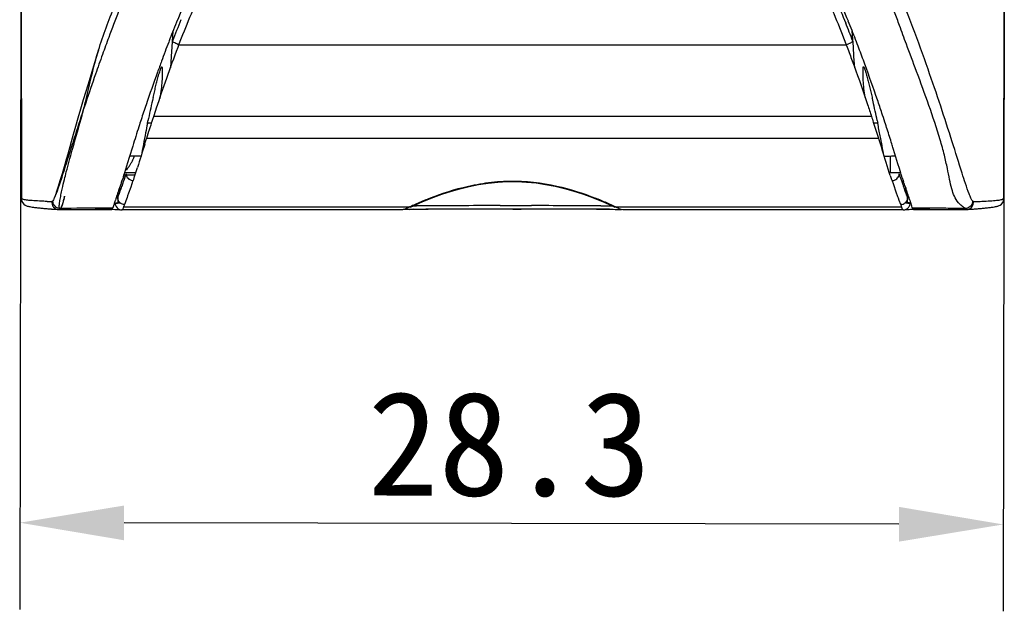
# Model space of a CAD drawing. Header units: millimetres. Extents: x 474 to 890, y 0 to 298.
# Tile 14 of 19: x 784 to 812, y 69 to 86. Entities that reach past the tile are written whole.
import ezdxf

# ---------------------------------------------------------------- set-up
doc = ezdxf.new("R2010")
doc.units = ezdxf.units.MM
doc.header["$LTSCALE"] = 23.1
doc.header["$PDMODE"] = 3
doc.header["$PDSIZE"] = 8
doc.layers.get('0').update_dxf_attribs({"linetype": 'CONTINUOUS'})
doc.layers.get('Defpoints').update_dxf_attribs({"linetype": 'CONTINUOUS'})
doc.layers.add('20_ALL_FEATURES', color=7, linetype='CONTINUOUS')
doc.layers.add('51__DRAFT_DIMS', color=7, linetype='CONTINUOUS')
doc.styles.get("Standard").update_dxf_attribs({"font": 'simfang.ttf'})
doc.dimstyles.new('DIMSTYLE_3', dxfattribs={"dimtxt": 3, "dimasz": 3, "dimexe": 2.5, "dimexo": 0.5, "dimgap": 0.75, "dimtad": 1, "dimdec": 1, "dimdsep": 46, "dimtxsty": 'STANDARD', "dimblk": '_FILLED', "dimblk1": '_FILLED', "dimblk2": '_FILLED', "dimcen": 0.09, "dimclrt": 3, "dimadec": 1, "dimazin": 2, "dimtp": 0.2, "dimtm": 0.2, "dimtfac": 1, "dimtdec": 1, "dimtofl": 0, "dimtmove": 0, "dimatfit": 3, "dimldrblk": '_FILLED', "dimfxl": 1, "dimtolj": 1, "dimarcsym": 0})

# ---------------------------------------------------------------- blocks, each defined once
blk = doc.blocks.new('_FILLED')
at = {"color": 0, "linetype": 'ByBlock'}
blk.add_solid([(0, 0), (-1, 0.1667), (-1, -0.1667)], dxfattribs=at)
blk = doc.blocks.new('*D18')
at = {"layer": '51__DRAFT_DIMS', "color": 0, "lineweight": -2}
for p, q in [((783.615, 88.371), (783.58, 68.707)), ((811.904, 88.374), (811.869, 68.657)), ((808.874, 71.162), (786.584, 71.202))]:
    blk.add_line(p, q, dxfattribs=at)
at = {"layer": 'Defpoints', "color": 0}
for p in [(783.615, 88.871), (811.905, 88.874), (783.584, 71.207)]:
    blk.add_point(p, dxfattribs=at)
at = {"layer": '51__DRAFT_DIMS', "color": 0, "linetype": 'ByBlock', "lineweight": -2, "xscale": 3, "yscale": 3, "zscale": 3}
for p, rotation in [((783.584, 71.207), 179.8993796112), ((811.874, 71.157), 359.8993796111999)]:
    blk.add_blockref('_FILLED', p, dxfattribs=dict(at, rotation=rotation))
at = {"layer": '51__DRAFT_DIMS', "color": 3, "insert": (797.674, 74.984), "char_height": 3, "attachment_point": 2, "rotation": 359.8994}
blk.add_mtext('\\A1;28.3', dxfattribs=at)

msp = doc.modelspace()

# ---------------------------------------------------------------- linework, layer by layer
at = {"layer": '20_ALL_FEATURES', "color": 7}
for p, q in [((783.617, 87.971), (783.628, 80.532)), ((811.893, 80.536), (811.903, 87.971)), ((787.879, 85.071), (787.867, 85.04)), ((785.847, 84.806), (785.765, 84.536)), ((788.135, 84.89), (788.161, 84.961)), ((807.359, 84.961), (807.386, 84.89)), ((785.765, 84.536), (785.547, 83.829)), ((785.547, 83.829), (785.409, 83.378)), ((785.409, 83.378), (785.328, 83.105)), ((785.328, 83.105), (785.253, 82.849)), ((785.253, 82.849), (785.184, 82.609)), ((787.254, 82.691), (787.27, 82.769)), ((787.259, 82.712), (787.377, 82.712)), ((808.085, 82.897), (787.436, 82.897)), ((808.146, 82.712), (808.264, 82.712)), ((808.247, 82.782), (808.264, 82.703)), ((785.184, 82.609), (785.121, 82.384)), ((787.277, 82.405), (787.299, 82.473)), ((785.121, 82.384), (784.964, 81.809)), ((787.175, 82.089), (787.221, 82.233)), ((787.221, 82.233), (787.234, 82.271)), ((787.234, 82.271), (787.277, 82.405)), ((808.287, 82.271), (808.299, 82.233)), ((808.299, 82.233), (808.345, 82.089)), ((786.833, 82.048), (786.731, 81.717)), ((808.345, 82.089), (808.392, 81.941)), ((808.758, 81.819), (808.711, 81.975)), ((784.921, 81.657), (784.882, 81.52)), ((784.964, 81.809), (784.921, 81.657)), ((786.731, 81.717), (786.684, 81.563)), ((786.745, 81.763), (786.878, 81.761)), ((808.634, 81.284), (808.634, 81.757)), ((808.846, 81.533), (808.758, 81.819)), ((784.84, 81.381), (784.8, 81.247)), ((784.882, 81.52), (784.84, 81.381)), ((786.684, 81.563), (786.594, 81.273)), ((786.895, 81.196), (786.967, 81.428)), ((808.888, 81.397), (808.846, 81.533)), ((808.929, 81.265), (808.888, 81.397)), ((784.745, 81.071), (784.677, 80.853)), ((784.8, 81.247), (784.745, 81.071)), ((786.552, 81.135), (786.513, 81.025)), ((786.59, 81.259), (786.552, 81.135)), ((786.875, 81.212), (786.552, 81.212)), ((786.561, 81.178), (786.552, 81.135)), ((786.594, 81.273), (786.59, 81.259)), ((786.598, 81.284), (786.931, 81.284)), ((786.607, 81.147), (786.612, 81.162)), ((786.612, 81.162), (786.641, 81.243)), ((786.861, 81.088), (786.885, 81.167)), ((786.885, 81.167), (786.895, 81.196)), ((808.598, 81.284), (808.922, 81.284)), ((808.626, 81.197), (808.635, 81.167)), ((808.635, 81.167), (808.66, 81.088)), ((808.879, 81.243), (808.904, 81.175)), ((808.904, 81.175), (808.913, 81.15)), ((808.913, 81.15), (808.945, 81.06)), ((808.945, 81.06), (808.976, 80.973)), ((786.452, 80.849), (786.451, 80.711)), ((808.976, 80.973), (809.006, 80.889)), ((809.069, 80.844), (809.07, 80.71)), ((783.628, 80.534), (783.628, 80.535)), ((783.628, 80.532), (783.628, 80.533)), ((795.087, 80.412), (795.276, 80.492)), ((809.104, 80.61), (809.123, 80.555)), ((811.892, 80.538), (811.892, 80.538)), ((811.892, 80.538), (811.892, 80.538)), ((811.892, 80.538), (811.892, 80.538)), ((784.498, 80.235), (784.69, 80.221)), ((784.69, 80.221), (784.704, 80.22)), ((784.704, 80.22), (786.227, 80.219)), ((785.225, 80.255), (785.059, 80.254)), ((785.907, 80.26), (785.735, 80.259)), ((786.081, 80.26), (785.907, 80.26)), ((786.26, 80.261), (786.081, 80.26)), ((786.105, 80.241), (786.183, 80.235)), ((786.293, 80.359), (786.289, 80.347)), ((786.346, 80.414), (786.4, 80.414)), ((786.363, 80.39), (786.363, 80.39)), ((786.449, 80.414), (786.4, 80.413)), ((786.5, 80.212), (786.509, 80.211)), ((786.509, 80.211), (786.522, 80.211)), ((794.55, 80.211), (786.523, 80.211)), ((786.56, 80.253), (786.566, 80.268)), ((786.591, 80.346), (786.597, 80.361)), ((794.782, 80.225), (794.87, 80.226)), ((794.821, 80.291), (794.925, 80.34)), ((794.87, 80.226), (794.978, 80.227)), ((794.925, 80.34), (795.087, 80.412)), ((794.978, 80.227), (795.019, 80.227)), ((795.019, 80.227), (795.063, 80.227)), ((795.063, 80.227), (795.109, 80.228)), ((795.267, 80.229), (795.328, 80.229)), ((800.175, 80.229), (800.425, 80.228)), ((800.425, 80.228), (800.55, 80.227)), ((800.58, 80.347), (800.699, 80.291)), ((808.997, 80.211), (800.971, 80.211)), ((808.924, 80.361), (808.928, 80.348)), ((808.928, 80.348), (808.935, 80.325)), ((808.935, 80.325), (808.946, 80.291)), ((809.104, 80.402), (809.097, 80.403)), ((809.109, 80.401), (809.104, 80.402)), ((809.174, 80.414), (809.121, 80.414)), ((809.158, 80.39), (809.158, 80.39)), ((809.434, 80.26), (809.26, 80.261)), ((809.293, 80.219), (810.816, 80.22)), ((809.606, 80.259), (809.434, 80.26)), ((809.778, 80.258), (809.606, 80.259)), ((810.459, 80.253), (810.29, 80.254)), ((810.627, 80.251), (810.459, 80.253)), ((810.794, 80.25), (810.627, 80.251)), ((810.816, 80.22), (810.83, 80.221)), ((810.83, 80.221), (811.022, 80.235)), ((811.043, 80.236), (811.194, 80.249))]:
    msp.add_line(p, q, dxfattribs=at)
at = {"layer": '20_ALL_FEATURES', "color": 4}
for p, q in [((787.989, 85.351), (787.959, 84.901)), ((807.562, 84.9), (807.532, 85.356)), ((787.959, 84.9), (787.94, 84.622)), ((788.161, 84.961), (807.359, 84.961)), ((807.58, 84.622), (807.562, 84.9)), ((787.94, 84.622), (787.918, 84.298)), ((807.603, 84.295), (807.58, 84.622)), ((787.234, 82.271), (808.287, 82.271)), ((786.839, 81.054), (786.805, 80.957)), ((808.688, 81.036), (808.681, 81.054)), ((808.715, 80.957), (808.688, 81.036)), ((786.773, 80.865), (786.713, 80.695)), ((786.805, 80.957), (786.773, 80.865)), ((808.808, 80.695), (808.715, 80.957)), ((786.4, 80.696), (786.4, 80.413)), ((786.713, 80.695), (786.686, 80.618)), ((808.835, 80.618), (808.808, 80.695)), ((808.883, 80.479), (808.86, 80.546)), ((808.924, 80.361), (808.883, 80.479)), ((809.121, 80.413), (809.12, 80.69)), ((784.476, 80.237), (784.502, 80.235)), ((784.539, 80.397), (784.501, 80.396)), ((786.345, 80.389), (786.323, 80.388)), ((786.434, 80.217), (786.5, 80.212)), ((794.779, 80.284), (786.572, 80.284)), ((786.616, 80.417), (786.597, 80.361)), ((794.888, 80.323), (794.993, 80.324)), ((794.91, 80.226), (795.077, 80.228)), ((795.077, 80.228), (795.267, 80.229)), ((797.768, 80.234), (798.004, 80.234)), ((800.298, 80.326), (800.469, 80.325)), ((800.469, 80.325), (800.616, 80.323)), ((800.616, 80.323), (800.632, 80.323)), ((808.949, 80.284), (800.742, 80.284)), ((809.199, 80.388), (809.176, 80.389)), ((811.019, 80.396), (810.983, 80.397)), ((811.018, 80.235), (811.043, 80.236))]:
    msp.add_line(p, q, dxfattribs=at)
at = {"layer": '20_ALL_FEATURES', "color": 7}
for points in [[(795.276, 80.492), (795.491, 80.577), (795.725, 80.661), (795.975, 80.743), (796.238, 80.818), (796.51, 80.885), (796.782, 80.939), (797.056, 80.98), (797.333, 81.009), (797.609, 81.023), (797.883, 81.024), (798.159, 81.011), (798.436, 80.984), (798.711, 80.944), (798.984, 80.891), (799.255, 80.825), (799.52, 80.75), (799.771, 80.67), (800.006, 80.585), (800.224, 80.5)], [(784.677, 80.853), (784.641, 80.742), (784.63, 80.707), (784.619, 80.675), (784.61, 80.647), (784.603, 80.627), (784.597, 80.611), (784.589, 80.59), (784.58, 80.565), (784.571, 80.543)], [(783.628, 80.535), (783.636, 80.473), (783.66, 80.419), (783.697, 80.376), (783.734, 80.348), (783.761, 80.335), (783.779, 80.327), (783.798, 80.321), (783.82, 80.315), (783.844, 80.309), (783.87, 80.303), (783.902, 80.297), (783.938, 80.292), (783.983, 80.285)], [(783.629, 80.53), (783.628, 80.531), (783.628, 80.532)], [(800.224, 80.5), (800.416, 80.42), (800.58, 80.347)], [(811.537, 80.285), (811.583, 80.292), (811.619, 80.297), (811.65, 80.303), (811.677, 80.309), (811.7, 80.315), (811.722, 80.321), (811.741, 80.327), (811.759, 80.335), (811.786, 80.348), (811.823, 80.376), (811.86, 80.419), (811.884, 80.473), (811.892, 80.538)], [(783.983, 80.285), (784.037, 80.278), (784.102, 80.27), (784.195, 80.261), (784.326, 80.249), (784.476, 80.237)], [(785.913, 80.26), (785.962, 80.255), (786.031, 80.248), (786.105, 80.241)], [(786.183, 80.235), (786.265, 80.228), (786.441, 80.216)], [(811.194, 80.249), (811.325, 80.261), (811.418, 80.27), (811.484, 80.278), (811.537, 80.285)]]:
    msp.add_lwpolyline(points, dxfattribs=at)
for centre, radius, start, end in [((813.636, 75.25), 27.476, 157.6831, 159.0647), ((811.293, 76.121), 25.066, 157.7607, 158.466), ((779.58, 74.368), 29.944, 20.9365, 22.0039), ((784.444, 76.227), 24.827, 21.6074, 22.2781), ((816.467, 74.078), 30.629, 158.463, 158.9674), ((779.818, 74.394), 29.803, 21.0767, 21.6084), ((846.256, 62.988), 64.079, 159.74303, 160.21054), ((825.377, 70.659), 40.173, 159.0233, 159.4439), ((806.969, 86.013), 1.122, 290.3694, 294.0338), ((774.683, 72.412), 35.307, 20.6517, 21.0803), ((833.582, 67.574), 48.938, 159.4359, 159.7754), ((766.936, 69.502), 43.582, 19.9917, 20.6405), ((749.441, 63.157), 62.192, 18.9693, 19.97479), ((816.785, 76.663), 30.139, 167.1601, 168.3101), ((812.516, 77.626), 25.764, 166.9452, 167.1395), ((782.54, 77.52), 26.24, 12.7904, 12.9926), ((778.574, 76.628), 30.305, 11.7152, 12.7735), ((763.28, 67.913), 47.56, 18.4923, 18.9699), ((824.502, 70.597), 39.37, 161.2739, 161.9372), ((690.95, 114.961), 101.674, 341.61747, 341.76447), ((769.366, 69.948), 41.142, 18.1095, 18.4925), ((765.387, 88.288), 20.693, 344.9853, 345.1582), ((824.944, 70.452), 39.835, 161.9352, 162.2413), ((773.645, 71.348), 36.639, 17.769, 18.1083), ((837.48, 66.458), 52.992, 162.2632, 162.8915), ((823.268, 75.337), 36.756, 168.8739, 169.9415), ((820.963, 75.788), 34.408, 168.426, 168.8698), ((774.407, 75.757), 34.561, 10.9809, 11.593), ((771.918, 75.274), 37.097, 10.0641, 10.9811), ((919.76, 39.917), 139.13, 162.35518, 162.64044), ((665.922, 36.821), 149.444, 17.27388, 17.57315), ((785.13, 82.494), 1.903, 330.1413, 332.8369), ((784.691, 82.719), 2.396, 332.8428, 335.1429), ((784.211, 82.944), 2.927, 335.1034, 336.1023), ((786.167, 41.393), 40.373, 88.719, 88.9912), ((785.704, 82.145), 1.231, 323.5009, 327.0869), ((785.441, 82.315), 1.545, 327.0727, 330.1516), ((821.718, 68.652), 37.316, 160.6355, 160.8063), ((855.335, 56.39), 73.051, 160.18995, 160.4067), ((786.86, 81.294), 0.241, 248.4426, 256.8728), ((786.857, 81.282), 0.229, 256.8279, 265.422), ((758.92, 65.867), 52.326, 16.9647, 17.1132), ((850.288, 95.235), 43.659, 198.8419, 198.9907), ((801.852, 75.564), 16.282, 161.5106, 162.1311), ((800.774, 75.924), 15.146, 161.1358, 161.5087), ((811.928, 71.806), 26.989, 160.3373, 160.9577), ((804.53, 74.635), 19.117, 160.8037, 161.1198), ((787.438, 73.158), 22.911, 18.9803, 19.721), ((791.51, 74.861), 18.55, 18.433, 18.7425), ((788.16, 73.749), 22.08, 17.9622, 18.4196), ((784.574, 84.798), 4.352, 267.3619, 269.1099), ((780.579, 81.561), 4.395, 346.9754, 347.4745), ((793.997, 78.058), 8.041, 162.4295, 162.9296), ((799.224, 76.405), 13.523, 162.1052, 162.4359), ((799.529, 76.092), 13.869, 160.984, 161.2281), ((786.602, 80.564), 0.205, 191.9889, 201.703), ((798.459, 72.713), 8.419, 112.2904, 113.6674), ((797.085, 72.748), 8.377, 66.1665, 68.5843), ((778.168, 70.511), 32.584, 17.8261, 17.9615), ((857.976, 96.11), 51.23, 197.7574, 197.9065), ((810.071, 107.847), 27.416, 271.9699, 272.2573), ((810.793, 80.418), 0.223, 357.9144, 7.2934), ((786.092, -13.49), 93.75, 90.63155, 90.8348), ((786.271, -34.17), 114.43, 90.26811, 90.52382), ((786.823, 91.822), 11.616, 264.7184, 265.0538), ((787.314, 97.657), 17.472, 265.1013, 265.8576), ((787.738, 103.434), 23.264, 265.8448, 266.0559), ((788, 107.238), 27.077, 266.0556, 266.2464), ((785.497, 80.55), 0.816, 339.2521, 339.9831), ((782.242, 81.622), 4.243, 342.1754, 342.5049), ((790.915, 79.004), 4.817, 162.9189, 163.6563), ((786.153, 80.418), 0.439, 340.0313, 342.3302), ((785.094, 80.787), 1.561, 341.2003, 343.3042), ((784.706, 80.906), 1.967, 343.2321, 343.459), ((795.09, 49.43), 30.796, 90.573, 90.86), ((798.32, 73.014), 8.087, 115.4026, 115.9683), ((798.367, 72.914), 8.198, 114.8933, 115.4028), ((798.419, 72.803), 8.32, 113.6651, 114.8927), ((797.492, -349.994), 430.229, 89.96328, 90.28822), ((797.828, -442.876), 523.11, 89.74299, 90.00659), ((797.11, 72.806), 8.313, 64.9317, 66.1568), ((797.098, 72.781), 8.341, 64.6491, 64.9321), ((797.086, 72.757), 8.368, 64.3674, 64.6491), ((797.066, 72.714), 8.416, 64.1003, 64.3673), ((801.395, 81.611), 1.479, 243.7835, 245.2168), ((808.913, 80.584), 0.224, 281.7226, 299.9876), ((807.222, 107.151), 26.998, 273.7691, 273.9597), ((807.479, 103.441), 23.279, 273.9593, 274.1692), ((808.999, 80.409), 0.198, 320.0317, 330.1607), ((807.8, 99.059), 18.886, 274.1655, 274.6421), ((814.89, 82.112), 5.928, 197.2058, 197.3287), ((807.512, 107.318), 27.158, 273.7597, 273.9497), ((808.173, 94.42), 14.232, 274.6583, 274.9477), ((807.773, 103.545), 23.376, 273.9493, 274.1593), ((808.378, 92.048), 11.852, 274.9469, 275.2737), ((808.631, 89.322), 9.114, 275.266, 276.0354), ((808.311, 96.324), 16.135, 274.1126, 274.9313), ((808.692, 91.876), 11.67, 274.9446, 275.2786)]:
    msp.add_arc(centre, radius, start, end, dxfattribs=at)
at = {"layer": '20_ALL_FEATURES', "color": 4}
for centre, radius, start, end in [((824.072, 67.559), 39.602, 160.7453, 161.053), ((772.484, 67.92), 38.504, 19.1411, 19.2549), ((784.962, 87.924), 7.701, 263.8142, 264.6696), ((785.37, 92.207), 12.003, 264.6322, 265.1784), ((785.846, 97.792), 17.608, 265.1612, 265.5382), ((786.57, 107.146), 26.99, 265.6061, 266.0364), ((786.815, 88.569), 8.357, 263.875, 264.7681), ((787.211, 92.806), 12.612, 264.7312, 265.3649), ((787.742, 99.299), 19.127, 265.3526, 266.0786), ((795.434, 18.199), 62.029, 90.48385, 90.61633), ((795.978, -35.326), 115.655, 90.31661, 90.48813), ((797.467, -336.636), 416.87, 89.95863, 90.30237), ((797.366, -296.734), 377.066, 89.99398, 90.30795), ((797.883, -422.18), 502.415, 89.73865, 89.98613), ((798.015, -344.939), 425.271, 89.69236, 89.96176), ((799.333, -78.184), 158.415, 89.55978, 89.69576), ((808.802, 109.188), 29.038, 273.9788, 274.3788), ((809.674, 97.795), 17.611, 274.4613, 274.8388), ((810.075, 93.059), 12.858, 274.8398, 275.3495), ((810.496, 88.541), 8.321, 275.3621, 276.1537)]:
    msp.add_arc(centre, radius, start, end, dxfattribs=at)
at = {"layer": '20_ALL_FEATURES', "color": 7}
for points, knots in [([(810.895, 80.669), (810.819, 80.866), (810.66, 81.367), (810.394, 82.21), (810.073, 83.21), (809.559, 84.712), (808.767, 86.852), (807.337, 89.668), (805.284, 92.418), (802.785, 94.591), (800.264, 95.957), (798.588, 96.451), (797.795, 96.592)], [0, 0, 0, 0, 0.029049, 0.072477, 0.121925, 0.173692, 0.291374, 0.43625, 0.607516, 0.761191, 0.888918, 1, 1, 1, 1]), ([(785.847, 84.806), (785.978, 85.24), (786.318, 86.154), (787.013, 87.51), (787.847, 88.847), (788.879, 90.344), (789.917, 91.713), (790.962, 92.955), (791.656, 93.693), (792.208, 94.195), (792.646, 94.552), (793.205, 94.928), (793.767, 95.196), (794.26, 95.363), (794.752, 95.528), (795.304, 95.74), (795.851, 95.948), (796.265, 96.095), (796.493, 96.151), (796.598, 96.177)], [0, 0, 0, 0, 0.083513, 0.179016, 0.280136, 0.373515, 0.513721, 0.59632, 0.67245, 0.699911, 0.733805, 0.776393, 0.823747, 0.847861, 0.872241, 0.919167, 0.956738, 0.980074, 1, 1, 1, 1]), ([(807.418, 85.639), (807.208, 86.151), (806.746, 87.159), (805.935, 88.611), (804.991, 89.983), (803.911, 91.255), (802.897, 92.211), (802.017, 92.895), (801.326, 93.367), (800.603, 93.792), (799.848, 94.158), (799.072, 94.476), (798.532, 94.64), (798.255, 94.681)], [0, 0, 0, 0, 0.124466, 0.248844, 0.373418, 0.49824, 0.623269, 0.685906, 0.74861, 0.811375, 0.874205, 0.937091, 1, 1, 1, 1]), ([(810.586, 80.416), (810.49, 80.528), (810.4, 80.761), (810.328, 81.1), (810.265, 81.426), (810.18, 81.809), (810.009, 82.415), (809.739, 83.219), (809.405, 84.134), (809.118, 84.897), (808.908, 85.466), (808.69, 86.06), (808.363, 86.878), (807.953, 87.797), (807.512, 88.699), (806.866, 89.855), (806.251, 90.724), (805.779, 91.317)], [0, 0, 0, 0, 0.036933, 0.05989, 0.087231, 0.119747, 0.157905, 0.244742, 0.331592, 0.401602, 0.448618, 0.483228, 0.559723, 0.668838, 0.7349, 0.810568, 1, 1, 1, 1]), ([(787.527, 88.331), (787.24, 87.787), (786.745, 86.746), (786.325, 85.675), (786.14, 85.174)], [0, 0, 0, 0, 0.535455, 1, 1, 1, 1]), ([(789.384, 88.23), (789.261, 88.021), (788.782, 87.171), (788.369, 86.285), (788.092, 85.608)], [0, 0, 0, 0, 0.249528, 1, 1, 1, 1]), ([(806.066, 88.196), (806.312, 87.778), (806.772, 86.924), (807.161, 86.035), (807.342, 85.587)], [0, 0, 0, 0, 0.50038, 1, 1, 1, 1]), ([(787.976, 85.06), (787.975, 85.061), (787.974, 85.064), (787.974, 85.066), (787.974, 85.068)], [0, 0, 0, 0, 0.574813, 1, 1, 1, 1]), ([(788.161, 84.961), (788.12, 84.976), (788.063, 85), (788.003, 85.035), (787.982, 85.052), (787.976, 85.06)], [0, 0, 0, 0, 0.624494, 0.860905, 1, 1, 1, 1]), ([(807.547, 85.068), (807.547, 85.063), (807.536, 85.049), (807.513, 85.032), (807.474, 85.01), (807.443, 84.996), (807.426, 84.988)], [0, 0, 0, 0, 0.100556, 0.305849, 0.615271, 1, 1, 1, 1]), ([(785.389, 82.987), (785.425, 83.121), (785.515, 83.478), (785.651, 84.088), (785.772, 84.559), (785.847, 84.806)], [0, 0, 0, 0, 0.22199, 0.58763, 1, 1, 1, 1]), ([(787.518, 83.145), (787.612, 83.432), (787.81, 84.016), (788.025, 84.595), (788.135, 84.89)], [0, 0, 0, 0, 0.489899, 1, 1, 1, 1]), ([(807.386, 84.89), (807.434, 84.76), (807.621, 84.251), (807.806, 83.742), (807.933, 83.359)], [0, 0, 0, 0, 0.255759, 1, 1, 1, 1]), ([(785.961, 84.682), (785.894, 84.495), (785.632, 83.758), (785.385, 83.016), (785.208, 82.461)], [0, 0, 0, 0, 0.254645, 1, 1, 1, 1]), ([(787.661, 84.492), (787.622, 84.385), (787.47, 83.968), (787.322, 83.549), (787.216, 83.237)], [0, 0, 0, 0, 0.25748, 1, 1, 1, 1]), ([(787.419, 83.446), (787.43, 83.497), (787.454, 83.598), (787.491, 83.749), (787.529, 83.899), (787.561, 84.021), (787.587, 84.116), (787.607, 84.184), (787.623, 84.237), (787.637, 84.275), (787.646, 84.299), (787.655, 84.317), (787.66, 84.329), (787.67, 84.333), (787.673, 84.322), (787.675, 84.311), (787.676, 84.294), (787.676, 84.276), (787.676, 84.234), (787.675, 84.174), (787.679, 84.062), (787.674, 83.897), (787.648, 83.671), (787.627, 83.504), (787.615, 83.416)], [0, 0, 0, 0, 0.085067, 0.169645, 0.253379, 0.335502, 0.375449, 0.413931, 0.44986, 0.466148, 0.480227, 0.491134, 0.49814, 0.501335, 0.505516, 0.512514, 0.521486, 0.531832, 0.542995, 0.588378, 0.629666, 0.726581, 0.855218, 1, 1, 1, 1]), ([(807.902, 83.442), (807.891, 83.53), (807.869, 83.694), (807.844, 83.916), (807.842, 84.077), (807.845, 84.189), (807.844, 84.254), (807.844, 84.301), (807.847, 84.319), (807.848, 84.331), (807.858, 84.331), (807.864, 84.32), (807.872, 84.305), (807.881, 84.282), (807.891, 84.256), (807.904, 84.215), (807.928, 84.136), (807.96, 84.018), (807.999, 83.872), (808.036, 83.723), (808.073, 83.571), (808.096, 83.47), (808.108, 83.419)], [0, 0, 0, 0, 0.143598, 0.269661, 0.363535, 0.405177, 0.450813, 0.470849, 0.478532, 0.483406, 0.48623, 0.491855, 0.501687, 0.515122, 0.530912, 0.548059, 0.585015, 0.664298, 0.746666, 0.830455, 0.915004, 1, 1, 1, 1]), ([(807.933, 83.359), (807.946, 83.32), (807.997, 83.166), (808.047, 83.012), (808.085, 82.897)], [0, 0, 0, 0, 0.253227, 1, 1, 1, 1]), ([(785.091, 81.927), (785.114, 82.008), (785.21, 82.341), (785.305, 82.674), (785.373, 82.927)], [0, 0, 0, 0, 0.244688, 1, 1, 1, 1]), ([(787.299, 82.473), (787.31, 82.508), (787.357, 82.649), (787.402, 82.79), (787.436, 82.897)], [0, 0, 0, 0, 0.244299, 1, 1, 1, 1]), ([(808.085, 82.897), (808.102, 82.843), (808.168, 82.634), (808.237, 82.426), (808.287, 82.271)], [0, 0, 0, 0, 0.258781, 1, 1, 1, 1]), ([(785.208, 82.461), (785.139, 82.247), (785.011, 81.844), (784.838, 81.294), (784.699, 80.867), (784.613, 80.631), (784.571, 80.543)], [0, 0, 0, 0, 0.334163, 0.627207, 0.856015, 1, 1, 1, 1]), ([(808.711, 81.975), (808.697, 82.019), (808.64, 82.205), (808.582, 82.39), (808.537, 82.53)], [0, 0, 0, 0, 0.240101, 1, 1, 1, 1]), ([(784.867, 81.087), (784.885, 81.158), (784.955, 81.439), (785.031, 81.719), (785.091, 81.927)], [0, 0, 0, 0, 0.25316, 1, 1, 1, 1]), ([(808.45, 81.757), (808.479, 81.758), (808.588, 81.76), (808.697, 81.761), (808.776, 81.763)], [0, 0, 0, 0, 0.26747, 1, 1, 1, 1]), ([(784.785, 80.725), (784.791, 80.753), (784.817, 80.874), (784.845, 80.995), (784.867, 81.087)], [0, 0, 0, 0, 0.235801, 1, 1, 1, 1]), ([(786.641, 81.243), (786.641, 81.207), (786.669, 81.13), (786.735, 81.084), (786.771, 81.07)], [0, 0, 0, 0, 0.476043, 1, 1, 1, 1]), ([(795.266, 80.502), (795.613, 80.645), (796.179, 80.836), (796.992, 81), (797.899, 81.072), (798.978, 80.949), (799.783, 80.688), (800.144, 80.546)], [0, 0, 0, 0, 0.224818, 0.356536, 0.495117, 0.768133, 1, 1, 1, 1]), ([(808.681, 81.054), (808.727, 81.058), (808.816, 81.091), (808.869, 81.172), (808.876, 81.214)], [0, 0, 0, 0, 0.519997, 1, 1, 1, 1]), ([(809.076, 80.821), (809.071, 80.838), (809.047, 80.907), (809.023, 80.976), (809.005, 81.028)], [0, 0, 0, 0, 0.239856, 1, 1, 1, 1]), ([(784.149, 80.464), (784.077, 80.469), (783.977, 80.476), (783.852, 80.484), (783.779, 80.49), (783.719, 80.5), (783.675, 80.514), (783.648, 80.527), (783.632, 80.531), (783.628, 80.534)], [0, 0, 0, 0, 0.405177, 0.571033, 0.710877, 0.824799, 0.91287, 0.972237, 1, 1, 1, 1]), ([(784.373, 80.451), (784.354, 80.452), (784.279, 80.455), (784.204, 80.461), (784.149, 80.464)], [0, 0, 0, 0, 0.263541, 1, 1, 1, 1]), ([(784.507, 80.447), (784.505, 80.436), (784.503, 80.397), (784.512, 80.356), (784.525, 80.331)], [0, 0, 0, 0, 0.271589, 1, 1, 1, 1]), ([(784.534, 80.474), (784.532, 80.47), (784.525, 80.46), (784.517, 80.448), (784.509, 80.447)], [0, 0, 0, 0, 0.346898, 1, 1, 1, 1]), ([(784.726, 80.25), (784.678, 80.252), (784.584, 80.303), (784.536, 80.397), (784.533, 80.446)], [0, 0, 0, 0, 0.497822, 1, 1, 1, 1]), ([(784.571, 80.543), (784.568, 80.536), (784.557, 80.512), (784.544, 80.489), (784.534, 80.474)], [0, 0, 0, 0, 0.299955, 1, 1, 1, 1]), ([(784.869, 80.608), (784.854, 80.543), (784.833, 80.454), (784.8, 80.35), (784.781, 80.298), (784.764, 80.264), (784.752, 80.243), (784.733, 80.235), (784.724, 80.253), (784.72, 80.277), (784.718, 80.333), (784.729, 80.426), (784.752, 80.565), (784.773, 80.668), (784.785, 80.725)], [0, 0, 0, 0, 0.224259, 0.3047, 0.365527, 0.408012, 0.433873, 0.447324, 0.462777, 0.49011, 0.530332, 0.647173, 0.806566, 1, 1, 1, 1]), ([(784.86, 80.571), (784.857, 80.555), (784.844, 80.501), (784.83, 80.447), (784.818, 80.409)], [0, 0, 0, 0, 0.282864, 1, 1, 1, 1]), ([(786.597, 80.361), (786.558, 80.362), (786.479, 80.387), (786.426, 80.452), (786.411, 80.488)], [0, 0, 0, 0, 0.495185, 1, 1, 1, 1]), ([(809.123, 80.555), (809.123, 80.542), (809.115, 80.488), (809.085, 80.437), (809.053, 80.41)], [0, 0, 0, 0, 0.234869, 1, 1, 1, 1]), ([(810.987, 80.474), (810.993, 80.427), (810.96, 80.326), (810.875, 80.266), (810.828, 80.254)], [0, 0, 0, 0, 0.495736, 1, 1, 1, 1]), ([(810.987, 80.474), (810.97, 80.497), (810.938, 80.562), (810.911, 80.628), (810.895, 80.669)], [0, 0, 0, 0, 0.391105, 1, 1, 1, 1]), ([(811.151, 80.452), (811.172, 80.452), (811.249, 80.456), (811.327, 80.459), (811.384, 80.463)], [0, 0, 0, 0, 0.264181, 1, 1, 1, 1]), ([(811.384, 80.463), (811.454, 80.467), (811.554, 80.474), (811.678, 80.485), (811.75, 80.492), (811.807, 80.504), (811.85, 80.518), (811.874, 80.532), (811.89, 80.534), (811.892, 80.538)], [0, 0, 0, 0, 0.411723, 0.579391, 0.72005, 0.833666, 0.920324, 0.976821, 1, 1, 1, 1]), ([(784.6, 80.248), (784.606, 80.245), (784.634, 80.23), (784.666, 80.223), (784.69, 80.221)], [0, 0, 0, 0, 0.232741, 1, 1, 1, 1]), ([(784.818, 80.409), (784.813, 80.391), (784.803, 80.36), (784.787, 80.313), (784.769, 80.274), (784.756, 80.248), (784.735, 80.234), (784.728, 80.245), (784.726, 80.25)], [0, 0, 0, 0, 0.260971, 0.47488, 0.712173, 0.857192, 0.928421, 1, 1, 1, 1]), ([(786.423, 80.403), (786.41, 80.401), (786.391, 80.398), (786.371, 80.395), (786.365, 80.392)], [0, 0, 0, 0, 0.64167, 1, 1, 1, 1]), ([(786.475, 80.404), (786.47, 80.403), (786.455, 80.403), (786.439, 80.403), (786.429, 80.403)], [0, 0, 0, 0, 0.332584, 1, 1, 1, 1]), ([(786.523, 80.211), (786.526, 80.21), (786.546, 80.216), (786.554, 80.238), (786.56, 80.253)], [0, 0, 0, 0, 0.164707, 1, 1, 1, 1]), ([(794.779, 80.284), (794.768, 80.279), (794.728, 80.26), (794.687, 80.243), (794.657, 80.232)], [0, 0, 0, 0, 0.275008, 1, 1, 1, 1]), ([(794.821, 80.291), (794.818, 80.29), (794.805, 80.285), (794.79, 80.283), (794.779, 80.284)], [0, 0, 0, 0, 0.225106, 1, 1, 1, 1]), ([(800.742, 80.284), (800.738, 80.284), (800.723, 80.283), (800.709, 80.287), (800.699, 80.291)], [0, 0, 0, 0, 0.277476, 1, 1, 1, 1]), ([(800.971, 80.211), (800.942, 80.21), (800.874, 80.225), (800.811, 80.252), (800.775, 80.268)], [0, 0, 0, 0, 0.417645, 1, 1, 1, 1]), ([(808.949, 80.284), (808.954, 80.266), (808.964, 80.24), (808.982, 80.214), (808.992, 80.211)], [0, 0, 0, 0, 0.647333, 1, 1, 1, 1]), ([(809.097, 80.403), (809.096, 80.403), (809.086, 80.403), (809.076, 80.403), (809.068, 80.403)], [0, 0, 0, 0, 0.141325, 1, 1, 1, 1]), ([(809.142, 80.396), (809.14, 80.396), (809.129, 80.398), (809.118, 80.4), (809.109, 80.401)], [0, 0, 0, 0, 0.205544, 1, 1, 1, 1]), ([(809.158, 80.39), (809.157, 80.391), (809.152, 80.394), (809.147, 80.395), (809.142, 80.396)], [0, 0, 0, 0, 0.149893, 1, 1, 1, 1]), ([(809.26, 80.261), (809.258, 80.267), (809.248, 80.296), (809.238, 80.324), (809.232, 80.346)], [0, 0, 0, 0, 0.229831, 1, 1, 1, 1]), ([(810.794, 80.25), (810.784, 80.255), (810.745, 80.278), (810.708, 80.304), (810.682, 80.324)], [0, 0, 0, 0, 0.260203, 1, 1, 1, 1]), ([(810.83, 80.221), (810.878, 80.224), (810.974, 80.267), (811.014, 80.364), (811.015, 80.41)], [0, 0, 0, 0, 0.506428, 1, 1, 1, 1])]:
    msp.add_open_spline(points, degree=3, knots=knots, dxfattribs=at)
at = {"layer": '20_ALL_FEATURES', "color": 4}
for points, knots in [([(788.161, 84.961), (788.365, 85.493), (788.799, 86.548), (789.599, 88.063), (790.534, 89.5), (791.614, 90.834), (792.638, 91.837), (793.53, 92.557), (794.235, 93.05), (794.973, 93.495), (795.746, 93.878), (796.539, 94.204), (797.091, 94.373), (797.372, 94.408)], [0, 0, 0, 0, 0.124605, 0.249296, 0.374087, 0.499032, 0.624117, 0.686788, 0.749509, 0.812234, 0.875035, 0.937872, 1, 1, 1, 1]), ([(798.045, 94.419), (798.33, 94.395), (798.891, 94.24), (799.69, 93.915), (800.473, 93.536), (801.219, 93.093), (801.933, 92.6), (802.835, 91.88), (803.871, 90.873), (804.964, 89.532), (805.908, 88.085), (806.717, 86.56), (807.154, 85.497), (807.359, 84.961)], [0, 0, 0, 0, 0.06199, 0.124815, 0.187636, 0.250371, 0.313101, 0.375786, 0.500893, 0.625859, 0.750668, 0.875378, 1, 1, 1, 1]), ([(783.961, 80.29), (783.967, 80.289), (783.992, 80.285), (784.018, 80.282), (784.037, 80.279)], [0, 0, 0, 0, 0.230193, 1, 1, 1, 1]), ([(784.037, 80.279), (784.045, 80.278), (784.076, 80.274), (784.108, 80.271), (784.133, 80.268)], [0, 0, 0, 0, 0.233812, 1, 1, 1, 1]), ([(797.406, 80.332), (797.629, 80.332), (797.927, 80.332), (798.225, 80.332), (798.299, 80.332)], [0, 0, 0, 0, 0.751382, 1, 1, 1, 1]), ([(800.55, 80.227), (800.585, 80.227), (800.7, 80.226), (800.815, 80.224), (800.896, 80.223)], [0, 0, 0, 0, 0.298834, 1, 1, 1, 1]), ([(811.388, 80.268), (811.396, 80.269), (811.428, 80.273), (811.46, 80.276), (811.483, 80.279)], [0, 0, 0, 0, 0.266053, 1, 1, 1, 1]), ([(811.483, 80.279), (811.49, 80.28), (811.516, 80.284), (811.541, 80.287), (811.56, 80.29)], [0, 0, 0, 0, 0.269663, 1, 1, 1, 1])]:
    msp.add_open_spline(points, degree=3, knots=knots, dxfattribs=at)
at = {"layer": '20_ALL_FEATURES', "color": 7}
for points in [[(786.649, 81.357), (786.665, 81.375), (786.679, 81.394), (786.693, 81.413)], [(786.839, 81.054), (786.849, 81.063), (786.857, 81.075), (786.861, 81.088)], [(808.66, 81.088), (808.664, 81.075), (808.672, 81.063), (808.681, 81.054)], [(808.876, 81.214), (808.878, 81.224), (808.879, 81.234), (808.879, 81.243)], [(784.533, 80.446), (784.532, 80.455), (784.533, 80.465), (784.534, 80.474)], [(786.401, 80.522), (786.399, 80.533), (786.398, 80.544), (786.398, 80.555)], [(811.003, 80.452), (810.998, 80.456), (810.994, 80.462), (810.99, 80.468)], [(811.014, 80.447), (811.01, 80.446), (811.006, 80.449), (811.003, 80.452)], [(784.525, 80.331), (784.541, 80.297), (784.568, 80.268), (784.6, 80.248)], [(786.282, 80.324), (786.276, 80.306), (786.27, 80.288), (786.264, 80.271)], [(786.323, 80.411), (786.323, 80.388), (786.327, 80.365), (786.335, 80.343)], [(786.335, 80.343), (786.354, 80.29), (786.401, 80.242), (786.455, 80.223)], [(786.455, 80.223), (786.472, 80.216), (786.49, 80.212), (786.509, 80.211)], [(794.567, 80.211), (794.561, 80.211), (794.555, 80.211), (794.55, 80.211)], [(794.608, 80.218), (794.595, 80.215), (794.581, 80.212), (794.567, 80.211)], [(794.657, 80.232), (794.641, 80.227), (794.625, 80.222), (794.608, 80.218)], [(808.958, 80.365), (808.947, 80.362), (808.935, 80.361), (808.924, 80.361)], [(808.998, 80.211), (809.055, 80.211), (809.115, 80.239), (809.151, 80.282)], [(809.053, 80.41), (809.044, 80.402), (809.035, 80.396), (809.025, 80.39)], [(809.121, 80.413), (809.104, 80.413), (809.088, 80.415), (809.071, 80.415)], [(809.171, 80.311), (809.183, 80.331), (809.191, 80.354), (809.195, 80.377)], [(809.21, 80.392), (809.199, 80.39), (809.187, 80.389), (809.176, 80.389)], [(810.29, 80.254), (810.119, 80.256), (809.949, 80.257), (809.778, 80.258)], [(810.682, 80.324), (810.647, 80.352), (810.615, 80.383), (810.586, 80.416)], [(810.828, 80.254), (810.817, 80.252), (810.806, 80.25), (810.794, 80.25)]]:
    msp.add_open_spline(points, degree=3, dxfattribs=at)

# ---------------------------------------------------------------- dimensions: what is measured, and where the dimension line sits
at = {"layer": '51__DRAFT_DIMS', "color": 4}
dim = msp.add_linear_dim(base=(783.584, 71.207), p1=(811.905, 88.874), p2=(783.615, 88.871), angle=179.8994, dimstyle='DIMSTYLE_3', dxfattribs=at)
dim.commit()
dim.dimension.update_dxf_attribs({"geometry": '*D18', "text_midpoint": (797.668, 71.182), "dimtype": 160})

doc.saveas('drawing.dxf')
